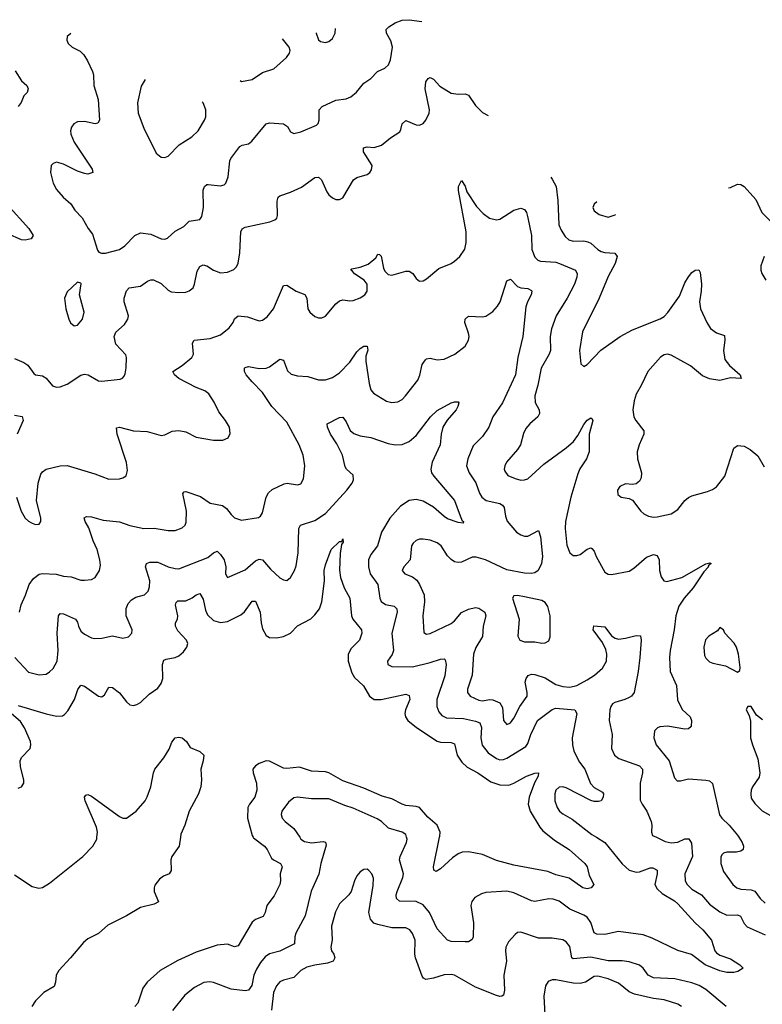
# Model space of a CAD drawing. Header units: inches. Extents: x 884691 to 1028259, y 526745 to 653629.
# Tile 201 of 241: x 983639 to 987893, y 639043 to 644687. Entities that reach past the tile are written whole.
import ezdxf

# ---------------------------------------------------------------- set-up
doc = ezdxf.new("R2010")
doc.units = ezdxf.units.IN
doc.header["$MEASUREMENT"] = 0
doc.layers.add('A9683', color=7, linetype='Continuous')
doc.layers.add('A9684', color=7, linetype='Continuous')

msp = doc.modelspace()

# ---------------------------------------------------------------- linework, layer by layer
at = {"layer": 'A9683', "color": 6}
for points, elevation in [([(983610, 639784.6), (983710, 639718.3), (983748.8, 639708.8), (983770, 639712.4), (983810, 639736.6), (984001.2, 639890), (984057.2, 639950), (984080.4, 639990), (984081.5, 640000)], 2300), ([(984559.1, 640000), (984551.5, 639948.5), (984511.3, 639890), (984505.5, 639870), (984507.4, 639810), (984495.8, 639790), (984463.5, 639776.5), (984439.8, 639760.2), (984413.6, 639726.4), (984408.6, 639710), (984409.4, 639690), (984434, 639630), (984410, 639617.4), (984330, 639597.4), (984250, 639549.3), (984142.9, 639497.1), (984090, 639449), (984030, 639417.7), (984003.6, 639396.4), (983930, 639308.4), (983862.9, 639237.1), (983847.9, 639210), (983843.6, 639170), (983835.4, 639144.6), (983778, 639110), (983730, 639062.5), (983707.7, 639030)], 2300), ([(984976.7, 640000), (984977.9, 639997.9), (985040.4, 639950), (985057.2, 639930), (985081.3, 639881.3), (985092, 639870), (985133.1, 639850), (985142.5, 639830), (985131.2, 639790), (985132.8, 639750), (985128.4, 639730), (985095.8, 639664.2), (985054.3, 639610), (985044.5, 639570), (985033.5, 639546.5), (984990, 639528.2), (984970, 639512.9), (984890, 639378.2), (984870, 639371.5), (984830, 639387.7), (984770, 639382.7), (984650, 639341.1), (984545.6, 639294.4), (984442.9, 639237.1), (984368.5, 639170), (984344.4, 639135.6), (984315.5, 639050), (984298.4, 639030)], 2400), ([(985242.9, 640000), (985249.3, 639990), (985270, 639975.9), (985310, 639967.7), (985376.7, 639976.7), (985391.6, 639971.6), (985394.4, 639954.4), (985363.4, 639850), (985351.7, 639788.3), (985308.8, 639691.2), (985274.7, 639550), (985221, 639450), (985215.1, 639430), (985213.2, 639390), (985130, 639346.6), (985070, 639332.2), (985044.9, 639315.1), (985017.8, 639282.2), (984995.7, 639244.3), (984980.4, 639210), (984969.3, 639150), (984950, 639123.7), (984930, 639120.9), (984850, 639129.8), (984750, 639168.7), (984728.3, 639171.7), (984693, 639167), (984641, 639139), (984584.7, 639095.3), (984513.5, 639006.5)], 2500), ([(986942.3, 640000), (986990.4, 639970.4), (987090, 639847.2), (987130, 639811.5), (987170, 639799.9), (987190, 639802.4), (987250, 639824.9), (987265.2, 639825.2), (987290, 639812.2), (987290.2, 639790), (987278.1, 639730), (987290, 639704.4), (987318.4, 639678.4), (987390, 639636.2), (987410, 639619), (987509.2, 639509.2), (987551.4, 639470), (987601.1, 639410), (987621, 639350), (987630, 639337.5), (987650, 639323.9), (987710, 639303.6), (987764.3, 639270), (987784.2, 639250), (987752.4, 639230), (987730, 639224.9), (987690, 639225.3), (987650, 639234.2), (987565.9, 639270), (987488, 639328), (987410, 639351.4), (987262.4, 639422.4), (987210, 639440.5), (987070, 639460.4), (986990, 639442.4), (986945.3, 639445.3), (986930, 639452.2), (986910.9, 639510.9), (986890, 639541.7), (986870, 639554.7), (986790, 639588.2), (986730, 639633.1), (986694.9, 639645.1), (986670, 639647.8), (986590, 639632.2), (986570, 639636.8), (986470, 639681.8), (986430, 639691.4), (986310, 639684.2), (986283.7, 639676.3), (986245.8, 639654.2), (986228.6, 639631.4), (986224.2, 639610), (986239.1, 639510), (986237, 639430), (986230, 639413.7), (986210, 639401.5), (986190, 639400.4), (986110, 639403.7), (986090, 639410), (986030, 639474.9), (985986.7, 639570), (985950, 639612.5), (985910, 639632.3), (985814.8, 639634.8), (985797.4, 639650), (985795.9, 639670), (985801.1, 639690), (985834.3, 639770), (985837.3, 639790), (985813.8, 639870), (985818.3, 639890), (985855.6, 639970), (985858.8, 639990), (985855.5, 640000)], 2500), ([(986681.5, 640000), (986702.9, 639982.9), (986787.5, 639930), (986876.1, 639850), (986890.4, 639830), (986901.7, 639781.7), (986927.7, 639730), (986913.2, 639710), (986890, 639704.9), (986865.3, 639710), (986786.1, 639766.1), (986710, 639784.7), (986664.3, 639804.3), (986470, 639840.8), (986370, 639867.6), (986290, 639900.8), (986210, 639915.9), (986174.5, 639914.5), (986150, 639905.8), (986118, 639882), (986050, 639818.4), (986024.7, 639804.7), (986011.2, 639811.2), (986009, 639830), (986044.5, 640000)], 2400), ([(987286.1, 640000), (987336.9, 639976.9), (987370, 639969.1), (987410, 639972.5), (987450, 639992), (987471.9, 639991.9), (987487.2, 639967.2), (987492.2, 639890), (987450, 639790), (987450.9, 639750), (987462.3, 639730), (987490, 639702.5), (987545.1, 639670), (987590, 639616.2), (987650, 639572.7), (987690, 639554), (987750, 639554.8), (987767.6, 639547.6), (987790, 639506.1), (987806.6, 639486.6), (987910, 639441.4)], 2600), ([(987758.5, 640000), (987778.1, 639970), (987786.2, 639950), (987783.5, 639930), (987770, 639920.3), (987744.3, 639915.7), (987690, 639915.3), (987670.3, 639909.7), (987661.1, 639898.9), (987654.6, 639885.4), (987654.6, 639850), (987670, 639803.6), (987723.9, 639730), (987746.6, 639710), (987770, 639702.3), (987830, 639699.8), (987850, 639690.8), (987880.9, 639650), (987910, 639622.9)], 2700), ([(987685.8, 639030), (987570, 639127.9), (987531, 639151), (987490, 639165.8), (987392, 639188), (987270, 639194.4), (987240, 639210), (987210.4, 639250.4), (987190, 639266.5), (987130, 639286.3), (987090, 639292.7), (987010, 639291.7), (986910, 639312.7), (986810, 639303), (986802.5, 639310), (986790, 639373.6), (986770, 639400.8), (986750, 639411.7), (986690, 639422.6), (986610, 639422.7), (986510, 639456.9), (986490, 639454.2), (986476.7, 639443.3), (986438.7, 639401.3), (986423.8, 639370), (986420.9, 639350), (986426.7, 639290), (986412.7, 639210), (986416.4, 639123.6), (986410, 639095.2), (986400.3, 639090), (986390, 639087.6), (986370, 639092.7), (986250, 639141), (986130, 639210.5), (986110, 639214.1), (986070, 639211.1), (986010, 639191.8), (985965.6, 639185.6), (985952.5, 639192.5), (985944.1, 639204.1), (985907.1, 639310), (985901.5, 639330), (985904.4, 639410), (985890, 639448.5), (985873.9, 639470), (985850, 639481.7), (985770, 639481.4), (985690, 639500), (985668.3, 639508.3), (985647.7, 639530), (985638.7, 639570), (985664.7, 639724.7), (985665.3, 639765.3), (985656.1, 639790), (985639.6, 639810), (985630, 639816.6), (985610, 639814.9), (985590, 639802.6), (985570, 639779.9), (985556.2, 639750), (985538.2, 639690), (985523.7, 639670), (985470, 639618.6), (985447.6, 639572.4), (985425, 639490), (985428.1, 639411.9), (985420.3, 639370), (985424.9, 639350), (985438.9, 639330), (985444.2, 639310), (985434, 639290), (985402.2, 639277.8), (985330, 639268), (985284.1, 639255.9), (985250, 639235.7), (985210, 639197), (985150, 639182), (985130, 639171.4), (985110, 639148.3), (985093.7, 639110), (985080.5, 639010)], 2600), ([(987429.5, 639029.5), (987410, 639044.1), (987330, 639069.2), (987270, 639077), (987161.1, 639101.1), (987130, 639115.1), (987070, 639164.2), (987010, 639188.4), (986950, 639204.9), (986930, 639202.7), (986879.7, 639170), (986850, 639162.2), (986810, 639164.4), (986710, 639184), (986690, 639183.9), (986667.2, 639172.8), (986650.7, 639149.3), (986641, 639090), (986648.3, 638948.3)], 2700)]:
    msp.add_lwpolyline(points, dxfattribs=dict(at, elevation=elevation))
at = {"layer": 'A9684', "color": 6}
for points, elevation in [([(983931.4, 644606.9), (983910.2, 644590), (983908.7, 644570), (983916.6, 644550), (983939.3, 644530), (983985.3, 644505.3), (984005.5, 644485.6), (984028.2, 644450), (984056.4, 644390), (984062, 644370), (984063.3, 644310), (984088.9, 644230), (984095.6, 644110), (984087, 644093), (984071.1, 644088.9), (984010, 644102.9), (983970, 644100.5), (983948.9, 644090), (983935, 644070), (983930.1, 644050), (983931.6, 644030), (983950, 643983.7), (984053.2, 643830), (984057.7, 643810), (984030, 643800.8), (984010, 643804.2), (983970, 643818.9), (983890, 643858.9), (983850, 643869.3), (983830, 643862.9), (983819.2, 643850), (983815.1, 643810), (983830.1, 643750.1), (983850, 643712.4), (983887.5, 643670), (983931.9, 643631.9), (983955.6, 643595.6), (983996.7, 643550), (984030.4, 643490), (984056.6, 643456.6), (984084.7, 643364.7), (984093.1, 643353.1), (984107.4, 643347.4), (984130, 643347.5), (984210, 643369.1), (984241, 643390), (984298.1, 643450), (984330, 643463.9), (984390, 643457.2), (984450, 643431.3), (984470, 643429), (984485.9, 643434.1), (984530, 643474.3), (984579.7, 643500.3), (984610, 643531.5), (984670, 643540.7), (984682, 643558), (984692, 643610), (984689.7, 643710), (984697.9, 643730), (984710, 643741.6), (984717.6, 643742.4), (984790, 643733.8), (984810, 643740.9), (984820.3, 643750), (984833.4, 643786.6), (984843, 643877), (984848.4, 643890), (984900.7, 643959.3), (984913, 643967), (984950, 643975.2), (984969.6, 643990), (985050, 644090.1), (985070, 644094.7), (985150, 644090), (985173.4, 644073.4), (985190, 644043.2), (985210, 644033.3), (985250, 644044.4), (985338.6, 644081.4), (985349.2, 644090.8), (985355.3, 644110), (985355.2, 644170), (985370.8, 644189.2), (985450, 644224.7), (985510, 644233.2), (985536.5, 644243.5), (985568.6, 644271.4), (985610, 644321.8), (985650, 644350), (985687.9, 644390), (985730, 644408.4), (985751.8, 644428.2), (985763.6, 644456.4), (985774.5, 644530), (985765.6, 644565.6), (985739.9, 644610), (985739.1, 644630), (985753.7, 644646.4), (985790, 644669), (985830, 644683.2), (985870, 644686.6), (985941.6, 644677)], 2900), ([(985336.6, 644611.5), (985336.6, 644610), (985350, 644570.3), (985361.2, 644561.2), (985390, 644555.9), (985410, 644562.1), (985430, 644578.4), (985446.7, 644610), (985448.8, 644635.6)], 3000), ([(984901.2, 644337.2), (984910, 644333.2), (984970, 644343.8), (985030, 644383.1), (985094.3, 644405.7), (985166.6, 644470), (985184.9, 644495.1), (985188.7, 644510), (985182.2, 644530), (985143.9, 644576.3)], 3000), ([(983610, 642745.1), (983662.2, 642722.2), (983685.6, 642705.6), (983719.2, 642659.2), (983730, 642651.5), (983770, 642645), (983779.5, 642639.5), (983791.2, 642631.2), (983827.3, 642587.3), (983850, 642580.1), (983870, 642582.2), (983910, 642597.3), (983990, 642649.4), (984010, 642654.3), (984031.5, 642651.5), (984090, 642617.1), (984110, 642614.8), (984213.5, 642626.5), (984228.2, 642631.8), (984237.6, 642642.4), (984244, 642656), (984248.9, 642691.1), (984249.9, 642750), (984246.3, 642766.3), (984190, 642826), (984180.3, 642870), (984190, 642896.2), (984239.7, 642940.3), (984259, 642970), (984261.7, 642990), (984237, 643070), (984237.5, 643090), (984250, 643132.5), (984265.2, 643150), (984330, 643159.8), (984371.6, 643188.4), (984390, 643196.3), (984404.7, 643195.3), (984450, 643174.3), (984490, 643135.6), (984506.9, 643126.9), (984550, 643122.5), (984590, 643125.7), (984610, 643131.8), (984632, 643150), (984641, 643170), (984654.8, 643245.2), (984670, 643271.3), (984682.3, 643277.7), (984690, 643280.8), (984710, 643275.6), (984750, 643250.7), (984790, 643236), (984830, 643239.7), (984865.6, 643254.4), (984880.9, 643270), (984890, 643291.4), (984899.9, 643350), (984905, 643470), (984912.9, 643487.1), (984930, 643497), (985072.4, 643527.6), (985101, 643539), (985111.4, 643548.6), (985116.3, 643563.7), (985113.6, 643646.4), (985120.1, 643670), (985130, 643677.6), (985190, 643697.7), (985253.2, 643726.8), (985330, 643781.4), (985350, 643783.3), (985367.9, 643767.9), (985398.9, 643698.9), (985410, 643682), (985430, 643664.8), (985450, 643656.4), (985470, 643655.9), (985490, 643666.4), (985551.6, 643768.4), (985570, 643782.2), (985630, 643800.1), (985645, 643810), (985654.8, 643825.2), (985657.1, 643850), (985609.1, 643930), (985608.8, 643951.2), (985630, 643957), (985670, 643953.3), (985712.2, 643967.8), (985763.7, 644010), (985815.9, 644044.1), (985823.2, 644056.8), (985830.3, 644089.7), (985850, 644108.2), (985910, 644083.6), (985930, 644081.9), (985950, 644092.3), (985965, 644110), (985985, 644150), (985987.3, 644170), (985961.1, 644290), (985965.9, 644330), (985979, 644350), (985990, 644355.5), (986010, 644345.5), (986045.3, 644305.3), (986110, 644265.9), (986150, 644259.3), (986190, 644262.5), (986210, 644254.3), (986250, 644195.4), (986290, 644153.7), (986321.8, 644137.5)], 2800), ([(983613.1, 644393.1), (983650, 644336.1), (983679.9, 644310), (983688, 644290), (983680.7, 644270), (983663.4, 644250), (983647.9, 644212.1), (983630, 644189.4)], 2800), ([(984357.4, 644343.2), (984357.1, 644342.9), (984335.1, 644304.9), (984313.2, 644210), (984316.7, 644150), (984350, 644064.7), (984421.5, 643921.5), (984450, 643898.9), (984470, 643897.3), (984490, 643905.2), (984551.5, 643968.5), (984624.7, 644015.3), (984660.3, 644050), (984697.5, 644110), (984704.4, 644130), (984705.8, 644170), (984689.9, 644210), (984684.4, 644216.1)], 3000), ([(986680.7, 643784), (986690, 643772.6), (986712.8, 643730), (986722.5, 643650), (986728.3, 643510), (986739.8, 643479.8), (986763.3, 643443.3), (986785, 643425), (986810, 643416.3), (986870, 643418.7), (986894.1, 643414.1), (986910, 643406.4), (986950, 643370), (986970, 643358.4), (986990, 643352.2), (987047.7, 643347.7), (987062.3, 643330), (987050.5, 643290), (987010, 643214.2), (986957.8, 643090), (986862.6, 642897.4), (986846, 642790), (986854.2, 642714.2), (986870, 642698.7), (986890, 642710.5), (986968, 642792), (987079.4, 642870), (987150, 642908.1), (987308.4, 642971.6), (987330, 642984.6), (987352.4, 643007.7), (987418.8, 643101.2), (987450, 643178.6), (987470, 643212.6), (987490, 643237.5), (987508.3, 643250), (987530, 643252.9), (987537.2, 643237.2), (987544, 643170), (987543.1, 643130), (987532.8, 643070), (987539.8, 643030), (987575.1, 642950), (987596.9, 642916.9), (987630, 642890.8), (987676, 642876), (987678.4, 642850), (987671.3, 642790), (987679.1, 642739.1), (987704.2, 642704.2), (987766.4, 642650), (987771.2, 642630), (987710, 642633.2), (987650, 642618.1), (987590, 642628.3), (987550, 642644.8), (987481.8, 642701.8), (987370, 642764), (987350, 642769.2), (987330, 642764.9), (987310, 642752.4), (987236.6, 642670), (987199.1, 642590), (987170, 642540.5), (987158.7, 642501.3), (987152, 642450), (987157.4, 642410), (987167.7, 642390), (987214.1, 642330), (987213.9, 642310), (987186.7, 642250), (987176.4, 642210), (987177.8, 642170), (987201.9, 642090), (987199.1, 642060.9), (987190, 642041.9), (987170, 642026.6), (987150, 642023.2), (987110, 642026), (987077.1, 642010), (987062.7, 641990), (987065.7, 641965.7), (987084.2, 641950), (987130, 641942.7), (987150, 641933), (987197, 641870), (987214.7, 641854.7), (987241.1, 641841.1), (987270, 641835.4), (987290, 641836.6), (987370, 641854.8), (987410, 641878.9), (987450, 641930.6), (987470, 641948.1), (987490, 641957.7), (987578.3, 641981.7), (987606.9, 641993.1), (987630, 642009.4), (987678.4, 642070), (987729.1, 642230.9), (987750, 642246.4), (987790, 642242.1), (987823.1, 642223.1), (987867.4, 642187.4), (987904.1, 642124.1)], 2800), ([(983620.1, 641950), (983647.3, 641870), (983670, 641830.1), (983690, 641811.3), (983710, 641800.3), (983730, 641793.5), (983750, 641795.2), (983760.5, 641810), (983759.7, 641830), (983735.8, 641930), (983744.2, 642030), (983759, 642081), (983770, 642095.7), (983789.8, 642110.2), (983870, 642129.1), (983910, 642130.5), (984070, 642083.9), (984150, 642053.2), (984210, 642054.3), (984230, 642060.1), (984248, 642072), (984256.9, 642103.1), (984251.6, 642148.4), (984198, 642310), (984193.4, 642346.6), (984210, 642350.5), (984290, 642329.4), (984370, 642326.7), (984450, 642304), (984470, 642307.3), (984512.2, 642327.8), (984550, 642332.1), (984590, 642323.6), (984650, 642294.5), (984750, 642275.5), (984803.4, 642276.6), (984834, 642290), (984845, 642315.1), (984839.9, 642350), (984817.7, 642390), (984779.7, 642439.7), (984753.6, 642493.6), (984721.7, 642541.7), (984698.6, 642558.6), (984650, 642578.3), (984550.9, 642630), (984525.3, 642650), (984516.8, 642670), (984570, 642703.5), (984625.8, 642750), (984634.2, 642770), (984628.4, 642831.6), (984638.2, 642850), (984730, 642860.1), (984790, 642880.9), (984839.4, 642920.6), (984861.2, 642950), (984870, 642971.4), (984890, 642990), (984943.2, 642983.2), (985010, 642961.2), (985030, 642964.2), (985055.7, 642984.3), (985092.5, 643030), (985150, 643163.9), (985170, 643164.7), (985222.2, 643130), (985271.4, 643111.4), (985283.7, 643090), (985289.7, 643030), (985300.1, 643010), (985330, 642985.7), (985350, 642977.5), (985370, 642977.5), (985390, 642987.6), (985450, 643058.3), (985470, 643075.1), (985490, 643079.9), (985530, 643074.3), (985550, 643076.6), (985590, 643091.5), (985616.9, 643110), (985629.7, 643130.3), (985630.1, 643170.1), (985612.8, 643192.8), (985557.3, 643230), (985545.4, 643245.4), (985535.3, 643250), (985541.1, 643258.9), (985590, 643267.7), (985635, 643285), (985678.5, 643321.5), (985690, 643342), (985700.5, 643340.5), (985710, 643331), (985722, 643262), (985730, 643244.7), (985750, 643226.3), (985770, 643222.7), (985850, 643244.9), (985870, 643244.3), (985891.9, 643231.9), (985910, 643202.9), (985930, 643187.3), (985950, 643189.4), (985970, 643200.5), (986040.4, 643259.6), (986110, 643289.2), (986130, 643302.2), (986160.8, 643330), (986189.1, 643370.9), (986197.4, 643410), (986196.2, 643470), (986153.3, 643706.7), (986153.4, 643730), (986170, 643764.4), (986190, 643732.2), (986200.2, 643700.2), (986255.7, 643615.7), (986294.8, 643574.8), (986330, 643548.4), (986370, 643538.9), (986390, 643542.8), (986470, 643595.1), (986510, 643605.6), (986530, 643599.3), (986541.2, 643581.2), (986550.5, 643550), (986570.2, 643450), (986573.3, 643370), (986590, 643325.1), (986607.6, 643307.6), (986622.6, 643302.6), (986710, 643296.5), (986731.8, 643290), (986822, 643250), (986832, 643230), (986830.2, 643210), (986817, 643170), (986774.6, 643090), (986712.2, 642990), (986684.5, 642915.5), (986677.5, 642870), (986678.8, 642790), (986671.2, 642768.8), (986626.4, 642690), (986607.9, 642592.1), (986590.6, 642530), (986592.6, 642492.6), (986614.6, 642450), (986617.3, 642430), (986607.8, 642410), (986560.8, 642370), (986537.6, 642342.4), (986525.5, 642314.5), (986508.3, 642250), (986490, 642222.3), (986427.2, 642150), (986418.1, 642130), (986414.8, 642110), (986417.9, 642097.9), (986434.4, 642074.4), (986476.3, 642056.3), (986510, 642047.9), (986530, 642048.3), (986550, 642055.6), (986640.9, 642139.1), (986770, 642232.7), (986811.7, 642268.3), (986836.9, 642303.1), (986870, 642367), (986890, 642390.9), (986910, 642404.7), (986918.7, 642398.7), (986921.6, 642390), (986900.9, 642310), (986900.8, 642210), (986886, 642170), (986848.2, 642111.8), (986836, 642084), (986796.2, 641950), (986766, 641810), (986762.9, 641770), (986773.7, 641673.7), (986790, 641630.6), (986810, 641616.1), (986830, 641614.6), (986850, 641621.1), (986890, 641651.1), (986910, 641659.1), (986916.1, 641656.1), (986930, 641640.1), (986940.6, 641610), (986990, 641519.2), (987010, 641507.5), (987030, 641505.8), (987130, 641525.9), (987156.6, 641543.4), (987230, 641606), (987270, 641620.2), (987290, 641615.9), (987302, 641590), (987304.6, 641530), (987313.7, 641493.7), (987329, 641470), (987345.9, 641465.9), (987431.5, 641488.5), (987570, 641567.5), (987592.9, 641572.9), (987599.3, 641570), (987583.4, 641556.6), (987584.8, 641550), (987558.8, 641521.2), (987496.7, 641430), (987445.8, 641370), (987414.9, 641325.1), (987397.3, 641270), (987387.3, 641190), (987364.3, 641070), (987360.7, 641030), (987364.7, 640950), (987401.4, 640870), (987407.8, 640787.8), (987433.2, 640733.2), (987479.4, 640690), (987486.8, 640670), (987485.7, 640634.3), (987470, 640621.2), (987450, 640620.3), (987350, 640636.5), (987306.6, 640633.4), (987293.1, 640626.9), (987276.1, 640610), (987271.7, 640570), (987284.5, 640530), (987358.6, 640438.6), (987390, 640340.6), (987404.4, 640324.4), (987423.8, 640323.8), (987470, 640334.8), (987570, 640327.6), (987590, 640323.1), (987608.3, 640308.4), (987648.5, 640128.5), (987660.5, 640110), (987702.8, 640070), (987750, 640012.9), (987758.5, 640000)], 2700), ([(987699.7, 643723.7), (987710, 643725), (987750, 643744), (987770, 643741.8), (987790, 643730.1), (987855.9, 643655.9), (987890, 643580.5), (987946.4, 643526.4)], 2900), ([(983566.4, 643626.4), (983690.4, 643490), (983715.6, 643450), (983703.7, 643430), (983670, 643422), (983650, 643425.3), (983570, 643458.2)], 2800), ([(986945.9, 643642.6), (986928.9, 643630), (986923, 643610), (986929.3, 643590), (986958.6, 643570), (987010, 643554.8), (987050, 643567.1), (987052.1, 643570.3)], 2900), ([(987904, 643330), (987883.8, 643276.2), (987884.4, 643250), (987890, 643232.4), (987913.8, 643193.8)], 2900), ([(983637.5, 641290), (983646.8, 641333.2), (983671.9, 641388.1), (983692.4, 641450), (983717.1, 641482.9), (983750, 641507.8), (983770, 641512.2), (983848.1, 641508.1), (983890, 641496), (983933.7, 641493.7), (983990, 641474.8), (984010, 641473.2), (984050, 641478.7), (984070.4, 641490), (984095.6, 641530), (984100.8, 641559.2), (984098.6, 641590), (984081.9, 641650), (984059.5, 641699.5), (984034, 641774), (984014.4, 641810), (984008.6, 641831.4), (984021.2, 641838.8), (984050, 641836.2), (984117.4, 641817.4), (984210, 641808.2), (984270, 641787.9), (984350.8, 641770.8), (984410, 641772.1), (984490, 641757.7), (984530, 641758.9), (984570, 641774.1), (984586.8, 641790), (984593.2, 641806.8), (984594.3, 641870), (984573.7, 641970), (984580.3, 641979.7), (984590, 641982.7), (984674.3, 641954.3), (984730, 641915.6), (984801.3, 641901.3), (984823.9, 641883.9), (984850, 641849.4), (984870, 641831.9), (984910, 641817.5), (985006.1, 641833.9), (985018.3, 641841.7), (985030, 641859.7), (985051.5, 641950), (985064.8, 641975.2), (985085.5, 641994.5), (985153.7, 642026.3), (985170.8, 642029.2), (985230, 642020.9), (985250, 642025.4), (985265.3, 642054.7), (985272.9, 642130), (985263.7, 642190), (985239.2, 642250), (985170, 642379.2), (985082.8, 642470), (985029.7, 642550), (984969.8, 642610), (984937, 642650), (984925.9, 642670), (984925.9, 642690), (984930, 642693.2), (984950, 642698.5), (985010, 642687.3), (985050, 642689.5), (985070, 642697.5), (985130, 642741.1), (985150, 642735.3), (985173.1, 642673.1), (985194.3, 642654.3), (985230, 642644.4), (985290, 642641.9), (985350, 642621.4), (985390, 642622.2), (985430, 642636.4), (985470, 642661.9), (985530, 642724), (985570, 642783.4), (985590, 642802.7), (985610, 642814.8), (985630, 642815.6), (985632.5, 642792.5), (985622.1, 642757.9), (985621.1, 642730), (985640.4, 642600.4), (985650, 642564.1), (985666.1, 642546.1), (985740.3, 642500.3), (985770, 642492.1), (985804.4, 642495.6), (985830, 642509.4), (985849.1, 642530), (985919.3, 642620.7), (985931.7, 642648.3), (985944.9, 642710), (985963.1, 642736.9), (985970, 642742.4), (985990, 642745.5), (986030, 642737.4), (986070, 642741.5), (986131.5, 642768.5), (986190, 642816.1), (986210, 642849), (986213.1, 642870), (986210.5, 642890.5), (986189.5, 642950), (986190, 642970.9), (986210, 642987.2), (986290, 642983.2), (986310, 642986.9), (986350, 643013.4), (986376.3, 643043.7), (986390.6, 643069.4), (986430, 643190.2), (986450, 643199.5), (986490, 643157.5), (986510.4, 643150.3), (986550, 643145.9), (986570, 643135.1), (986573.6, 643130), (986569.2, 643110), (986547.9, 643070), (986539, 643041), (986521.3, 642870), (986491.6, 642750), (986478.7, 642650), (986404.2, 642490), (986349.9, 642410.1), (986326.5, 642350), (986290, 642297.9), (986236.7, 642243.3), (986206.5, 642170), (986199.1, 642130), (986213.1, 642090), (986252.6, 642032.6), (986273.4, 641973.4), (986286.3, 641950), (986311.5, 641931.5), (986390, 641912.8), (986404.3, 641904.3), (986414.2, 641890), (986421.1, 641841.1), (986431.6, 641811.6), (986485.3, 641750), (986510, 641732.9), (986530, 641725.9), (986550, 641726.4), (986610, 641759.2), (986622.8, 641722.8), (986633.4, 641610), (986628.6, 641570), (986608.2, 641530), (986590, 641516.3), (986568.5, 641511.5), (986530, 641513.8), (986430, 641532.5), (986307.9, 641590), (986253.3, 641606.7), (986230, 641605.2), (986170, 641577), (986150, 641574.6), (986130, 641579.3), (986110, 641592.7), (986090, 641614.2), (986052.9, 641670), (986030, 641688.2), (985990, 641703), (985950.5, 641709.5), (985930, 641709.2), (985910, 641701), (985893.3, 641686.7), (985883, 641670), (985875.5, 641590), (985839.9, 641550), (985829.4, 641530), (985845.7, 641510), (985890, 641492.9), (985913.5, 641473.5), (985929.7, 641449.7), (985956.3, 641390), (985958.3, 641350), (985947.8, 641270), (985954.5, 641174.5), (985970, 641163.7), (985990, 641168), (986110, 641225.3), (986130, 641240.5), (986170.6, 641289.4), (986210, 641308.3), (986250, 641317), (986270, 641313.8), (986302.6, 641290), (986310, 641270), (986294.2, 641210), (986289.3, 641150.7), (986251.6, 641088.4), (986238.3, 641050), (986230.5, 640930), (986204.4, 640850), (986204.3, 640830), (986220.2, 640810), (986270, 640785.8), (986290, 640783.1), (986330, 640789.9), (986350, 640788.2), (986389.8, 640770), (986404.9, 640744.9), (986409.8, 640669.8), (986430, 640647), (986450, 640656.4), (986470, 640683.6), (986504.2, 640750), (986546.3, 640810), (986546.8, 640830), (986535.2, 640890), (986539.9, 640910), (986552.2, 640927.8), (986570, 640935.8), (986590, 640933.2), (986650, 640914.1), (986710, 640875.4), (986750, 640864.7), (986790, 640860.7), (986830.2, 640869.8), (986890, 640902.3), (986931.3, 640930), (986977, 640970), (987000, 641010), (987003.3, 641050), (986996.5, 641076.5), (986976.6, 641116.6), (986924.3, 641190), (986927.4, 641212.6), (986990, 641206.6), (987030, 641155), (987050, 641141.3), (987070, 641136), (987110, 641141.3), (987170, 641157.2), (987194.4, 641154.4), (987198.1, 641130), (987190.6, 641030), (987181.3, 640950), (987158, 640830), (987143.1, 640810), (987130, 640801.6), (987106.4, 640790), (987047.4, 640772.6), (987035.3, 640764.7), (987025.1, 640750), (987019.3, 640730), (987016, 640670), (987032.7, 640590), (987028.7, 640510), (987046.3, 640470), (987071.9, 640451.9), (987189.6, 640409.6), (987206.7, 640390), (987206.9, 640370), (987194, 640310), (987193.6, 640213.6), (987204, 640190), (987231.5, 640150), (987256.3, 640090), (987260.7, 640070), (987258.5, 640030), (987264.2, 640010), (987286.1, 640000)], 2600), ([(983611.9, 641030), (983690, 640946), (983750, 640931.1), (983790, 640935.2), (983810, 640947.7), (983830, 640967.9), (983853.4, 641010), (983859.5, 641070), (983853.1, 641170), (983861, 641270), (983870, 641283.4), (983890, 641280.1), (983959.2, 641250), (983970, 641233.4), (983975.6, 641210), (983990, 641181.3), (984010, 641164.1), (984050, 641144.2), (984070, 641139.7), (984110, 641140.8), (984170, 641155.8), (984230, 641142.4), (984262.4, 641150), (984280.4, 641170), (984284, 641190), (984249.6, 641269.6), (984249.1, 641310.9), (984260.7, 641339.3), (984278.7, 641361.3), (984304.2, 641375.9), (984354.7, 641390), (984375.6, 641410), (984383.4, 641436.6), (984384.9, 641470), (984359.9, 641550), (984364.6, 641570), (984383.8, 641576.2), (984430, 641577.9), (984490, 641550.3), (984530, 641540.2), (984550, 641539.8), (984715.9, 641604.1), (984750, 641630.4), (984770, 641639.9), (984790, 641622), (984810.6, 641590), (984819.3, 641550), (984816.9, 641510), (984830, 641488.3), (984930, 641532.4), (984990, 641585.5), (985010, 641594.3), (985030.6, 641590), (985076.3, 641536.3), (985130, 641487.4), (985150, 641475.3), (985170, 641473), (985190, 641489.1), (985213.3, 641530), (985223, 641557), (985234.7, 641630), (985237.9, 641770), (985247.3, 641790), (985330, 641816.9), (985390, 641855.7), (985513.4, 641990), (985542.8, 642030), (985551.9, 642050), (985550, 642075.3), (985510.7, 642110.7), (985503.4, 642123.4), (985487.2, 642190), (985455.6, 642255.6), (985419.5, 642310), (985401.6, 642350), (985400.2, 642370), (985470, 642406.6), (985490, 642408.9), (985510, 642380.9), (985531.6, 642331.6), (985553.7, 642313.7), (985590, 642301.1), (985650, 642292.2), (985750, 642257.5), (985790, 642250), (985830, 642250.7), (985870, 642267.9), (985910, 642302.3), (985992.1, 642410), (986030, 642446.7), (986110, 642490.1), (986130, 642496.4), (986150, 642496.3), (986153.8, 642490), (986149.2, 642470), (986138.7, 642450), (986088, 642392), (986063.6, 642350), (986054.1, 642310), (986048.3, 642250), (986000.8, 642150), (985993.3, 642110), (985998.6, 642090), (986011.6, 642070), (986128.9, 641930), (986162.1, 641842.1), (986174.3, 641814.3), (986180.9, 641810), (986179, 641801), (986150, 641804.4), (986090, 641825.8), (986070, 641838), (986010, 641892.9), (985950, 641926.8), (985910, 641936.9), (985870, 641930.4), (985821.1, 641898.9), (985759.2, 641830), (985711.5, 641748.5), (985687.8, 641670), (985650, 641620.8), (985637.9, 641590), (985637.5, 641550), (985646, 641510), (985689.7, 641450), (985701.2, 641370), (985710, 641351.6), (985735.1, 641335.1), (985784.4, 641324.4), (985799.8, 641310), (985800.8, 641290), (985771.6, 641170), (985780.6, 641070), (985772.8, 641047.2), (985745.3, 641010), (985748.1, 640990), (985770, 640979.4), (985890, 640977.8), (985990, 641001.5), (986050, 641021.4), (986070, 641022.7), (986076.9, 641016.9), (986082.1, 640990), (986073.8, 640926.2), (986028.5, 640790), (986028.2, 640750), (986039.6, 640719.6), (986057.5, 640697.4), (986084, 640684), (986181.3, 640681.3), (986250, 640666.5), (986275.6, 640655.6), (986283.7, 640630), (986280, 640570), (986287.7, 640527.7), (986323.4, 640483.4), (986370, 640451.6), (986390, 640444.9), (986410, 640445.4), (986430, 640452.8), (986538.7, 640521.3), (986550, 640537.3), (986566.7, 640590), (986604.6, 640670), (986690, 640732), (986710, 640740.5), (986818.4, 640730), (986830, 640710), (986804.6, 640570), (986805.6, 640530), (986813.9, 640493.9), (986846.3, 640430), (986876.7, 640390), (986909, 640309), (986930, 640285.7), (986977.9, 640257.9), (986983.1, 640250), (986980.7, 640230), (986969.5, 640210), (986954.9, 640205.1), (986930, 640206.2), (986910, 640211.1), (986770, 640283.5), (986750, 640288.8), (986730, 640286.5), (986709.7, 640270.3), (986703.7, 640250), (986704.4, 640210), (986717.1, 640170), (986731.1, 640150), (986750, 640133.9), (986803.7, 640103.7), (986916.1, 640016.1), (986942.3, 640000)], 2500), ([(983610, 642420.4), (983652.7, 642412.7), (983659.5, 642390), (983624.2, 642310)], 2700), ([(983630, 640755.9), (983790, 640707.7), (983850, 640695.3), (983883.1, 640696.9), (983896.2, 640703.8), (983915, 640725), (983953, 640790), (983972.8, 640847.2), (983990, 640872.3), (984010, 640866.6), (984090, 640808.1), (984110, 640804.4), (984124.1, 640815.9), (984150, 640860.7), (984170, 640859.5), (984210, 640828.1), (984250, 640777.3), (984270, 640759.6), (984290, 640755.2), (984310, 640760.5), (984330, 640772.4), (984379.9, 640820.1), (984430, 640854.9), (984450, 640881.5), (984458.5, 640910), (984456.5, 640990), (984464.7, 641015.3), (984478.3, 641021.7), (984530, 641030.5), (984550, 641040.4), (984577.2, 641062.8), (984596.8, 641090), (984601.8, 641110), (984593.9, 641130), (984544, 641184), (984531.2, 641210), (984531.7, 641230), (984542.5, 641250), (984545.5, 641270), (984531.5, 641330), (984534.4, 641345.6), (984544.9, 641355.1), (984590, 641356.2), (984626.5, 641373.5), (984650, 641390.4), (984670, 641397), (984690, 641364.2), (984702.8, 641302.8), (984714.7, 641274.7), (984750, 641243.6), (984790, 641230.6), (984830, 641237.5), (984905.3, 641274.7), (984927, 641293), (984970, 641353.8), (984990, 641352.9), (985016.4, 641290), (985021.8, 641230), (985030, 641194.4), (985050, 641156.2), (985070, 641144.7), (985110, 641142.6), (985150, 641151.4), (985189.5, 641170.5), (985230, 641212.6), (985307.5, 641252.5), (985330, 641274.3), (985355.8, 641310), (985370.6, 641350), (985384.2, 641470), (985383.5, 641530), (985390, 641561), (985422.9, 641650), (985470, 641695.3), (985484, 641696), (985490, 641710.7), (985492.1, 641692.1), (985482.5, 641677.5), (985473.8, 641626.2), (985471, 641531), (985477.1, 641490), (985496.9, 641430), (985529.6, 641370), (985540.1, 641270), (985546.4, 641250), (985596.6, 641190), (985599.4, 641170), (985586.3, 641130), (985536.8, 641083.2), (985519.6, 641050), (985519.7, 641010), (985542.2, 640942.2), (985556.1, 640916.1), (985609.1, 640869.1), (985642, 640810), (985670, 640790.7), (985710, 640789.1), (985850, 640820.4), (985870, 640812.3), (985874.1, 640790), (985848.8, 640730), (985846, 640710), (985849.6, 640690), (985861.5, 640670), (985912.1, 640630), (986030, 640551.6), (986050, 640545.8), (986110, 640543.4), (986130, 640535.4), (986144.6, 640470), (986171.3, 640430), (986202.7, 640402.7), (986263.8, 640370), (986338.6, 640318.6), (986390, 640300.8), (986440.5, 640299.5), (986469.7, 640310.3), (986541.2, 640350), (986590, 640367.9), (986610.5, 640370.5), (986608.9, 640350), (986587.9, 640312.1), (986557.2, 640230), (986551.2, 640190), (986562.6, 640150), (986618.3, 640058.3), (986636.2, 640036.3), (986681.5, 640000)], 2400), ([(987894.1, 640674.1), (987860.4, 640700.4), (987830, 640749.3), (987810, 640749), (987803.1, 640736.9), (987800.5, 640730), (987817.8, 640697.8), (987825.6, 640665.6), (987826.2, 640570), (987836.2, 640530), (987868, 640450), (987878.5, 640370), (987874.8, 640345.2), (987837.1, 640290), (987829.5, 640270.5), (987826.6, 640250), (987830, 640223.5), (987850, 640193), (987892.4, 640152.4), (987970, 640108.7)], 2800), ([(983630, 640280.9), (983649.9, 640290.1), (983663, 640310), (983662.6, 640330), (983643.1, 640403.1), (983642.3, 640437.7), (983650, 640458.4), (983698.1, 640510), (983703, 640530), (983699.8, 640550), (983666.9, 640626.9), (983643.6, 640663.6), (983566, 640730)], 2400), ([(984081.5, 640000), (984084.9, 640030), (984078, 640058), (984013, 640210), (984009.2, 640230.8), (984018.3, 640241.7), (984030, 640244.9), (984050, 640236.8), (984210, 640120.1), (984230, 640109.6), (984250, 640110.2), (984307, 640150), (984356.8, 640210), (984370, 640232.4), (984389.6, 640289.6), (984405.6, 640370), (984413.5, 640390), (984464.3, 640455.7), (984494.2, 640505.8), (984510, 640544.6), (984530, 640570.9), (984550, 640574.6), (984570.2, 640570), (984595.3, 640550), (984615.1, 640515.1), (984670, 640492.3), (984693.5, 640470), (984690, 640438.7), (984676.2, 640390), (984680.7, 640330), (984676.5, 640290), (984662.4, 640250), (984610.3, 640150.3), (984585, 640070), (984561.8, 640018.2), (984559.1, 640000)], 2300), ([(986044.5, 640000), (986045.7, 640005.7), (986047, 640030), (986029.6, 640070), (985976.1, 640116.1), (985930, 640170.1), (985910, 640176.6), (985850, 640182.3), (985830, 640189.3), (985770, 640220.4), (985715.5, 640235.5), (985610, 640282.1), (985490, 640323.1), (985410, 640368.9), (985390, 640375.5), (985310, 640378.6), (985241.9, 640401.9), (985170, 640394.6), (985150, 640397.1), (985070, 640436.7), (985050, 640438.7), (985010, 640422.3), (984990, 640410), (984975, 640390), (984975.6, 640370), (984995.5, 640310), (984997, 640270), (984986.6, 640230), (984955.7, 640190), (984946.2, 640170), (984944.7, 640110), (984970.4, 640010.4), (984976.7, 640000)], 2400), ([(985855.5, 640000), (985850, 640016.3), (985829.2, 640029.2), (985751.6, 640051.6), (985710.9, 640090.9), (985685.8, 640105.8), (985550, 640167.6), (985502.2, 640182.2), (985410, 640220.9), (985310, 640220.8), (985230.2, 640229.8), (985210, 640225.4), (985177.8, 640202.2), (985140.8, 640150), (985136.3, 640130), (985142.5, 640110), (985159.4, 640090), (985210, 640050.9), (985242.9, 640000)], 2500)]:
    msp.add_lwpolyline(points, dxfattribs=dict(at, elevation=elevation))
for points, elevation in [([(983970, 643181.8), (983910, 643127.4), (983895.2, 643090), (983902.7, 643030), (983919.7, 642970), (983930, 642949.5), (983950, 642931.2), (983970, 642934.7), (983998, 642970), (984008.8, 643010), (983981.1, 643110), (983991.6, 643171.6), (983990, 643176.3)], 2900), ([(986490, 641386.9), (986470, 641383.8), (986461.7, 641370), (986500.8, 641250), (986492.5, 641152.5), (986504.3, 641130), (986530, 641120.8), (986590, 641120.1), (986630, 641112.8), (986650, 641115.1), (986670, 641127.1), (986678.2, 641150), (986677.9, 641270), (986663.9, 641323.9), (986650, 641346.8), (986630, 641357.1), (986530, 641379.1)], 2700), ([(987650, 641202), (987635.6, 641184.4), (987586.6, 641153.4), (987568.1, 641131.9), (987557.8, 641090), (987562.3, 641042.3), (987570, 641026.1), (987590, 641006.1), (987610, 640997.8), (987683, 640983), (987750, 640946.3), (987764.7, 640955.3), (987766.6, 640973.4), (987756.3, 641050), (987744.7, 641090), (987731.9, 641111.9), (987679.1, 641170), (987670, 641188.7)], 2800)]:
    msp.add_lwpolyline(points, close=True, dxfattribs=dict(at, elevation=elevation))

doc.saveas('drawing.dxf')
